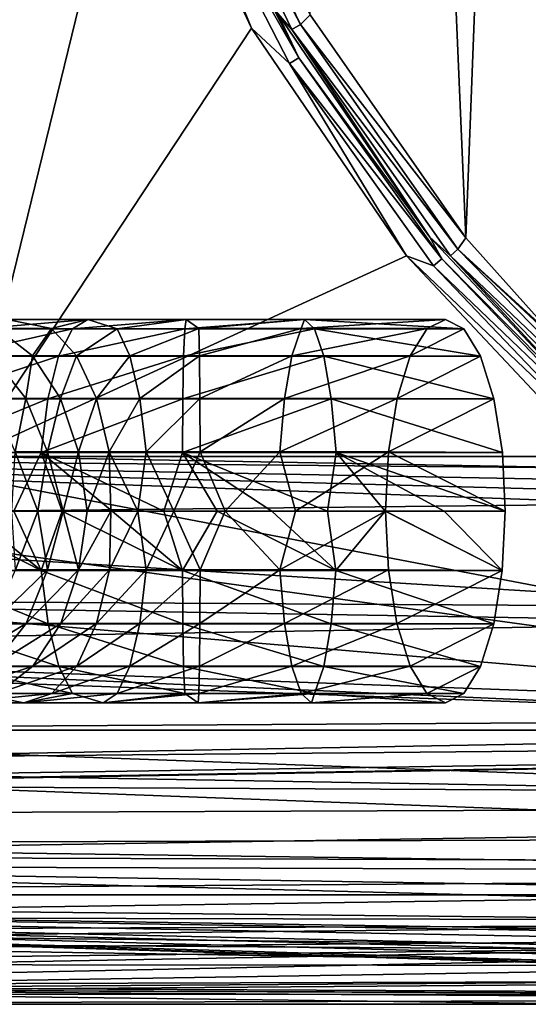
# Model space of a CAD drawing. Extents: x 0 to 500, y -78 to 1266.
# Tile 6 of 197: x 33 to 43, y -78 to -60. Entities that reach past the tile are written whole.
import ezdxf

# ---------------------------------------------------------------- set-up
doc = ezdxf.new("R2010")
doc.units = 0
doc.header["$LTSCALE"] = 65.185185
for name, color, linetype in [('258', 7, 'CONTINUOUS'), ('259', 7, 'CONTINUOUS'), ('261', 7, 'CONTINUOUS'), ('264', 7, 'CONTINUOUS'), ('268', 7, 'CONTINUOUS'), ('277', 7, 'CONTINUOUS'), ('278', 7, 'CONTINUOUS'), ('287', 7, 'CONTINUOUS'), ('303', 7, 'CONTINUOUS'), ('379', 7, 'CONTINUOUS'), ('380', 7, 'CONTINUOUS'), ('382', 7, 'CONTINUOUS'), ('385', 7, 'CONTINUOUS'), ('391', 7, 'CONTINUOUS'), ('403', 7, 'CONTINUOUS'), ('412', 7, 'CONTINUOUS'), ('413', 7, 'CONTINUOUS'), ('414', 7, 'CONTINUOUS')]:
    doc.layers.add(name, color=color, linetype=linetype)

msp = doc.modelspace()

# ---------------------------------------------------------------- linework, layer by layer
at = {"layer": '258', "color": 7, "linetype": 'CONTINUOUS'}
for points in [[(32.443, -68, -20), (21, -22.405, -20), (35.477, -55.633, -20), (32.443, -68, -20)], [(37.611, -60.185, -20), (32.443, -68, -20), (35.477, -55.633, -20), (37.611, -60.185, -20)], [(40.438, -64.342, -20), (32.443, -68, -20), (37.611, -60.185, -20), (40.438, -64.342, -20)], [(43.885, -68, -20), (32.443, -68, -20), (40.438, -64.342, -20), (43.885, -68, -20)]]:
    msp.add_3dface(points, dxfattribs=at)
at = {"layer": '259', "color": 7, "linetype": 'CONTINUOUS'}
for points in [[(67.329, -78, -0.025), (6.003, -78, -0.025), (67.329, -78, -9.763), (67.329, -78, -0.025)], [(6.003, -78, -0.025), (21, -78, -10), (44.039, -78, -10), (6.003, -78, -0.025)], [(67.329, -78, -9.763), (6.003, -78, -0.025), (67.202, -78, -9.884), (67.329, -78, -9.763)], [(67.202, -78, -9.884), (6.003, -78, -0.025), (67.079, -78, -10), (67.202, -78, -9.884)], [(67.079, -78, -10), (6.003, -78, -0.025), (44.039, -78, -10), (67.079, -78, -10)]]:
    msp.add_3dface(points, dxfattribs=at)
at = {"layer": '261', "color": 7, "linetype": 'CONTINUOUS'}
for points in [[(100, -76, -0.025), (3, -76, -0.025), (100, -77, -0.025), (100, -76, -0.025)], [(67.879, -77.476, -0.025), (3, -76, -0.025), (67.861, -77.59, -0.025), (67.879, -77.476, -0.025)], [(3, -76, -0.025), (67.879, -77.476, -0.025), (67.953, -77.236, -0.025), (3, -76, -0.025)], [(67.861, -77.59, -0.025), (3, -76, -0.025), (67.792, -77.748, -0.025), (67.861, -77.59, -0.025)], [(67.792, -77.748, -0.025), (3, -76, -0.025), (67.6, -77.929, -0.025), (67.792, -77.748, -0.025)], [(67.6, -77.929, -0.025), (3, -76, -0.025), (67.469, -77.982, -0.025), (67.6, -77.929, -0.025)], [(67.469, -77.982, -0.025), (3, -76, -0.025), (67.329, -78, -0.025), (67.469, -77.982, -0.025)], [(67.329, -78, -0.025), (3, -76, -0.025), (6.003, -78, -0.025), (67.329, -78, -0.025)], [(100, -77, -0.025), (3, -76, -0.025), (68.378, -77, -0.025), (100, -77, -0.025)], [(68.378, -77, -0.025), (3, -76, -0.025), (68.135, -77.063, -0.025), (68.378, -77, -0.025)], [(68.135, -77.063, -0.025), (3, -76, -0.025), (67.953, -77.236, -0.025), (68.135, -77.063, -0.025)]]:
    msp.add_3dface(points, dxfattribs=at)
at = {"layer": '264', "color": 7, "linetype": 'CONTINUOUS'}
for points in [[(3, -76, -0.025), (100, -76, -0.025), (3, -76), (3, -76, -0.025)], [(3, -76), (100, -76, -0.025), (100, -76), (3, -76)]]:
    msp.add_3dface(points, dxfattribs=at)
at = {"layer": '268', "color": 7, "linetype": 'CONTINUOUS'}
for points in [[(21, -69.126, -19.936), (21, -68, -20), (44.856, -68.867, -19.962), (21, -69.126, -19.936)], [(21, -68, -20), (32.443, -68, -20), (44.113, -68.216, -19.998), (21, -68, -20)], [(44.856, -68.867, -19.962), (21, -68, -20), (44.589, -68.643, -19.979), (44.856, -68.867, -19.962)], [(44.589, -68.643, -19.979), (21, -68, -20), (44.357, -68.443, -19.99), (44.589, -68.643, -19.979)], [(44.357, -68.443, -19.99), (21, -68, -20), (44.113, -68.216, -19.998), (44.357, -68.443, -19.99)], [(32.443, -68, -20), (43.885, -68, -20), (44.113, -68.216, -19.998), (32.443, -68, -20)], [(47.366, -70.746, -19.616), (21, -69.126, -19.936), (44.856, -68.867, -19.962), (47.366, -70.746, -19.616)], [(21, -70.588, -19.659), (21, -69.126, -19.936), (47.366, -70.746, -19.616), (21, -70.588, -19.659)], [(21, -71.484, -19.373), (21, -70.588, -19.659), (47.803, -71.034, -19.529), (21, -71.484, -19.373)], [(47.803, -71.034, -19.529), (21, -70.588, -19.659), (47.366, -70.746, -19.616), (47.803, -71.034, -19.529)], [(50.457, -72.562, -18.899), (21, -71.484, -19.373), (47.803, -71.034, -19.529), (50.457, -72.562, -18.899)], [(21, -73, -18.66), (21, -71.484, -19.373), (50.96, -72.813, -18.765), (21, -73, -18.66)], [(50.96, -72.813, -18.765), (21, -71.484, -19.373), (50.457, -72.562, -18.899), (50.96, -72.813, -18.765)], [(54.303, -74.207, -17.841), (21, -73, -18.66), (50.96, -72.813, -18.765), (54.303, -74.207, -17.841)], [(21, -73.637, -18.259), (21, -73, -18.66), (54.303, -74.207, -17.841), (21, -73.637, -18.259)], [(21, -75.071, -17.071), (21, -73.637, -18.259), (56.475, -74.963, -17.177), (21, -75.071, -17.071)], [(56.475, -74.963, -17.177), (21, -73.637, -18.259), (54.303, -74.207, -17.841), (56.475, -74.963, -17.177)], [(58.272, -75.584, -16.518), (21, -75.071, -17.071), (56.475, -74.963, -17.177), (58.272, -75.584, -16.518)], [(21, -75.459, -16.66), (21, -75.071, -17.071), (58.272, -75.584, -16.518), (21, -75.459, -16.66)], [(21, -76.66, -15), (21, -75.459, -16.66), (60.983, -76.507, -15.256), (21, -76.66, -15)], [(60.983, -76.507, -15.256), (21, -75.459, -16.66), (59.758, -76.092, -15.875), (60.983, -76.507, -15.256)], [(59.758, -76.092, -15.875), (21, -75.459, -16.66), (58.272, -75.584, -16.518), (59.758, -76.092, -15.875)], [(62.808, -77.117, -14.109), (21, -76.66, -15), (60.983, -76.507, -15.256), (62.808, -77.117, -14.109)], [(21, -76.843, -14.669), (21, -76.66, -15), (62.808, -77.117, -14.109), (21, -76.843, -14.669)], [(21, -77.659, -12.588), (21, -76.843, -14.669), (64.065, -77.528, -13.037), (21, -77.659, -12.588)], [(64.065, -77.528, -13.037), (21, -76.843, -14.669), (62.808, -77.117, -14.109), (64.065, -77.528, -13.037)], [(21, -77.659, -12.588), (64.065, -77.528, -13.037), (65.475, -77.869, -11.611), (21, -77.659, -12.588)], [(21, -77.707, -12.404), (21, -77.659, -12.588), (65.475, -77.869, -11.611), (21, -77.707, -12.404)], [(21, -78, -10), (21, -77.707, -12.404), (44.039, -78, -10), (21, -78, -10)], [(21, -77.707, -12.404), (67.079, -78, -10), (44.039, -78, -10), (21, -77.707, -12.404)], [(67.079, -78, -10), (21, -77.707, -12.404), (65.555, -77.882, -11.531), (67.079, -78, -10)], [(65.555, -77.882, -11.531), (21, -77.707, -12.404), (65.475, -77.869, -11.611), (65.555, -77.882, -11.531)]]:
    msp.add_3dface(points, dxfattribs=at)
at = {"layer": '277', "color": 7, "linetype": 'CONTINUOUS'}
for points in [[(100.604, -16.006), (3, -14.041), (100, -76), (100.604, -16.006)], [(3, -14.041), (3, -76), (100, -76), (3, -14.041)]]:
    msp.add_3dface(points, dxfattribs=at)
at = {"layer": '278', "color": 7, "linetype": 'CONTINUOUS'}
for points in [[(39.943, -27.033, -19), (43.084, -23.194, -19), (41.521, -64.011, -19), (39.943, -27.033, -19)], [(41.521, -64.011, -19), (43.084, -23.194, -19), (43.188, -65.871, -19), (41.521, -64.011, -19)], [(38.683, -59.944, -19), (39.943, -27.033, -19), (41.521, -64.011, -19), (38.683, -59.944, -19)]]:
    msp.add_3dface(points, dxfattribs=at)
at = {"layer": '287', "color": 7, "linetype": 'CONTINUOUS'}
for points in [[(38.504, -60.12, -19.063), (36.16, -55.675, -19.237), (36.329, -55.608, -19.063), (38.504, -60.12, -19.063)], [(36.16, -55.675, -19.237), (38.348, -60.213, -19.237), (38.088, -59.912, -19.476), (36.16, -55.675, -19.237)], [(38.348, -60.213, -19.237), (36.16, -55.675, -19.237), (38.504, -60.12, -19.063), (38.348, -60.213, -19.237)], [(38.683, -59.944, -19), (38.504, -60.12, -19.063), (36.329, -55.608, -19.063), (38.683, -59.944, -19)], [(38.088, -59.912, -19.476), (38.348, -60.213, -19.237), (40.866, -63.998, -19.476), (38.088, -59.912, -19.476)], [(38.683, -59.944, -19), (41.521, -64.011, -19), (38.504, -60.12, -19.063), (38.683, -59.944, -19)], [(41.379, -64.221, -19.063), (38.348, -60.213, -19.237), (38.504, -60.12, -19.063), (41.379, -64.221, -19.063)], [(41.521, -64.011, -19), (41.379, -64.221, -19.063), (38.504, -60.12, -19.063), (41.521, -64.011, -19)], [(38.348, -60.213, -19.237), (41.24, -64.338, -19.237), (40.866, -63.998, -19.476), (38.348, -60.213, -19.237)], [(41.24, -64.338, -19.237), (38.348, -60.213, -19.237), (41.379, -64.221, -19.063), (41.24, -64.338, -19.237)], [(41.24, -64.338, -19.237), (44.254, -67.593, -19.476), (40.866, -63.998, -19.476), (41.24, -64.338, -19.237)], [(41.521, -64.011, -19), (43.188, -65.871, -19), (41.379, -64.221, -19.063), (41.521, -64.011, -19)], [(44.878, -67.804, -19.063), (41.24, -64.338, -19.237), (41.379, -64.221, -19.063), (44.878, -67.804, -19.063)], [(43.188, -65.871, -19), (45.035, -67.619, -19), (41.379, -64.221, -19.063), (43.188, -65.871, -19)], [(41.379, -64.221, -19.063), (45.035, -67.619, -19), (44.88, -67.802, -19.062), (41.379, -64.221, -19.063)], [(44.878, -67.804, -19.063), (41.379, -64.221, -19.063), (44.88, -67.802, -19.062), (44.878, -67.804, -19.063)], [(44.76, -67.943, -19.237), (44.254, -67.593, -19.476), (41.24, -64.338, -19.237), (44.76, -67.943, -19.237)], [(44.76, -67.943, -19.237), (41.24, -64.338, -19.237), (44.762, -67.941, -19.233), (44.76, -67.943, -19.237)], [(44.762, -67.941, -19.233), (41.24, -64.338, -19.237), (44.878, -67.804, -19.063), (44.762, -67.941, -19.233)]]:
    msp.add_3dface(points, dxfattribs=at)
at = {"layer": '303', "color": 7, "linetype": 'CONTINUOUS'}
for points in [[(37.611, -60.185, -20), (35.477, -55.633, -20), (36.233, -56.802, -19.931), (37.611, -60.185, -20)], [(38.475, -60.73, -19.74), (36.233, -56.802, -19.931), (36.417, -56.724, -19.74), (38.475, -60.73, -19.74)], [(38.088, -59.912, -19.476), (38.475, -60.73, -19.74), (36.417, -56.724, -19.74), (38.088, -59.912, -19.476)], [(38.304, -60.834, -19.931), (37.611, -60.185, -20), (36.233, -56.802, -19.931), (38.304, -60.834, -19.931)], [(38.304, -60.834, -19.931), (36.233, -56.802, -19.931), (38.475, -60.73, -19.74), (38.304, -60.834, -19.931)], [(38.088, -59.912, -19.476), (40.866, -63.998, -19.476), (38.475, -60.73, -19.74), (38.088, -59.912, -19.476)], [(40.438, -64.342, -20), (37.611, -60.185, -20), (38.304, -60.834, -19.931), (40.438, -64.342, -20)], [(41.087, -64.398, -19.74), (38.304, -60.834, -19.931), (38.475, -60.73, -19.74), (41.087, -64.398, -19.74)], [(40.866, -63.998, -19.476), (41.087, -64.398, -19.74), (38.475, -60.73, -19.74), (40.866, -63.998, -19.476)], [(40.933, -64.526, -19.931), (40.438, -64.342, -20), (38.304, -60.834, -19.931), (40.933, -64.526, -19.931)], [(40.933, -64.526, -19.931), (38.304, -60.834, -19.931), (41.087, -64.398, -19.74), (40.933, -64.526, -19.931)], [(40.866, -63.998, -19.476), (44.254, -67.593, -19.476), (41.087, -64.398, -19.74), (40.866, -63.998, -19.476)], [(43.885, -68, -20), (40.438, -64.342, -20), (44.065, -67.802, -19.931), (43.885, -68, -20)], [(44.065, -67.802, -19.931), (40.438, -64.342, -20), (40.933, -64.526, -19.931), (44.065, -67.802, -19.931)], [(44.199, -67.653, -19.74), (40.933, -64.526, -19.931), (41.087, -64.398, -19.74), (44.199, -67.653, -19.74)], [(44.254, -67.593, -19.476), (44.199, -67.653, -19.74), (41.087, -64.398, -19.74), (44.254, -67.593, -19.476)], [(44.065, -67.802, -19.931), (40.933, -64.526, -19.931), (44.199, -67.653, -19.74), (44.065, -67.802, -19.931)]]:
    msp.add_3dface(points, dxfattribs=at)
at = {"layer": '379', "color": 7, "linetype": 'CONTINUOUS'}
for points in [[(31.238, -68.156, 20), (56.583, -73, 20), (21, -17.404, 20), (31.238, -68.156, 20)], [(21, -17.404, 20), (56.583, -73, 20), (60.772, -18.205, 20), (21, -17.404, 20)], [(31.286, -69.514, 20), (56.583, -73, 20), (31.238, -68.156, 20), (31.286, -69.514, 20)], [(30.943, -70.836, 20), (56.583, -73, 20), (31.286, -69.514, 20), (30.943, -70.836, 20)], [(30.225, -72.027, 20), (56.583, -73, 20), (30.943, -70.836, 20), (30.225, -72.027, 20)], [(29.165, -73, 20), (56.583, -73, 20), (30.225, -72.027, 20), (29.165, -73, 20)]]:
    msp.add_3dface(points, dxfattribs=at)
at = {"layer": '380', "color": 7, "linetype": 'CONTINUOUS'}
for points in [[(6, -78, 0.025), (100, -78, 0.025), (6.097, -78, 1.703), (6, -78, 0.025)], [(100, -78, 0.025), (6.381, -78, 3.359), (6.097, -78, 1.703), (100, -78, 0.025)], [(100, -78, 0.025), (6.848, -78, 4.973), (6.381, -78, 3.359), (100, -78, 0.025)], [(100, -78, 0.025), (7.493, -78, 6.524), (6.848, -78, 4.973), (100, -78, 0.025)], [(100, -78, 0.025), (8.308, -78, 7.994), (7.493, -78, 6.524), (100, -78, 0.025)], [(100, -78, 0.025), (9.281, -78, 9.364), (8.308, -78, 7.994), (100, -78, 0.025)], [(100, -78, 0.025), (10.402, -78, 10.615), (9.281, -78, 9.364), (100, -78, 0.025)], [(100, -78, 0.025), (11.656, -78, 11.734), (10.402, -78, 10.615), (100, -78, 0.025)], [(100, -78, 0.025), (13.027, -78, 12.706), (11.656, -78, 11.734), (100, -78, 0.025)], [(100, -78, 0.025), (14.498, -78, 13.518), (13.027, -78, 12.706), (100, -78, 0.025)], [(100, -78, 0.025), (16.051, -78, 14.16), (14.498, -78, 13.518), (100, -78, 0.025)], [(100, -78, 0.025), (17.666, -78, 14.625), (16.051, -78, 14.16), (100, -78, 0.025)], [(100, -78, 0.025), (19.322, -78, 14.906), (17.666, -78, 14.625), (100, -78, 0.025)], [(100, -78, 0.025), (21, -78, 15), (19.322, -78, 14.906), (100, -78, 0.025)], [(21, -78, 15), (100, -78, 0.025), (52.5, -78, 15), (21, -78, 15)]]:
    msp.add_3dface(points, dxfattribs=at)
at = {"layer": '382', "color": 7, "linetype": 'CONTINUOUS'}
for points in [[(3, -76, 0.025), (100, -76, 0.025), (3.064, -77.047, 0.025), (3, -76, 0.025)], [(3.064, -77.047, 0.025), (100, -76, 0.025), (4.459, -77.757, 0.025), (3.064, -77.047, 0.025)], [(4.459, -77.757, 0.025), (100, -76, 0.025), (6, -78, 0.025), (4.459, -77.757, 0.025)], [(6, -78, 0.025), (100, -76, 0.025), (100, -76.5, 0.025), (6, -78, 0.025)], [(100, -78, 0.025), (6, -78, 0.025), (100, -76.5, 0.025), (100, -78, 0.025)]]:
    msp.add_3dface(points, dxfattribs=at)
at = {"layer": '385', "color": 7, "linetype": 'CONTINUOUS'}
for points in [[(100, -76, 0.025), (3, -76, 0.025), (100, -76), (100, -76, 0.025)], [(3, -76, 0.025), (3, -76), (100, -76), (3, -76, 0.025)]]:
    msp.add_3dface(points, dxfattribs=at)
at = {"layer": '391', "color": 7, "linetype": 'CONTINUOUS'}
for points in [[(25.673, -74, 19.899), (84, -73, 20), (26.23, -73.979, 19.903), (25.673, -74, 19.899)], [(84, -73, 20), (25.673, -74, 19.899), (84, -74.299, 19.828), (84, -73, 20)], [(26.23, -73.979, 19.903), (84, -73, 20), (27.032, -73.871, 19.924), (26.23, -73.979, 19.903)], [(27.032, -73.871, 19.924), (84, -73, 20), (28.213, -73.516, 19.973), (27.032, -73.871, 19.924)], [(84, -73, 20), (56.583, -73, 20), (28.213, -73.516, 19.973), (84, -73, 20)], [(56.583, -73, 20), (29.165, -73, 20), (28.213, -73.516, 19.973), (56.583, -73, 20)], [(25.673, -74, 19.899), (21, -74.545, 19.755), (84, -74.299, 19.828), (25.673, -74, 19.899)], [(21, -74.545, 19.755), (21, -75.288, 19.446), (84, -74.299, 19.828), (21, -74.545, 19.755)], [(84, -74.299, 19.828), (21, -75.288, 19.446), (84, -75.504, 19.328), (84, -74.299, 19.828)], [(21, -75.288, 19.446), (21, -75.94, 19.044), (84, -75.504, 19.328), (21, -75.288, 19.446)], [(21, -75.94, 19.044), (21, -76.405, 18.661), (84, -75.504, 19.328), (21, -75.94, 19.044)], [(84, -75.504, 19.328), (21, -76.405, 18.661), (84, -76.537, 18.534), (84, -75.504, 19.328)], [(21, -76.405, 18.661), (21, -77.047, 17.936), (84, -76.537, 18.534), (21, -76.405, 18.661)], [(21, -77.047, 17.936), (21, -77.268, 17.604), (84, -76.537, 18.534), (21, -77.047, 17.936)], [(84, -76.537, 18.534), (21, -77.268, 17.604), (84, -77.331, 17.499), (84, -76.537, 18.534)], [(21, -77.268, 17.604), (21, -77.757, 16.541), (84, -77.331, 17.499), (21, -77.268, 17.604)], [(21, -77.757, 16.541), (21, -77.814, 16.352), (84, -77.331, 17.499), (21, -77.757, 16.541)], [(84, -77.331, 17.499), (21, -77.814, 16.352), (84, -77.83, 16.294), (84, -77.331, 17.499)], [(21, -77.814, 16.352), (21, -78, 15), (84, -77.83, 16.294), (21, -77.814, 16.352)], [(21, -78, 15), (52.5, -78, 15), (84, -77.83, 16.294), (21, -78, 15)]]:
    msp.add_3dface(points, dxfattribs=at)
at = {"layer": '403', "color": 7, "linetype": 'CONTINUOUS'}
for points in [[(3, -14.041), (100.604, -16.006), (3, -76), (3, -14.041)], [(3, -76), (100.604, -16.006), (100, -76), (3, -76)]]:
    msp.add_3dface(points, dxfattribs=at)
at = {"layer": '412', "color": 7, "linetype": 'CONTINUOUS'}
for points in [[(41.151, -65.5, 30.554), (41.489, -65.673, 31.583), (40.814, -65.67, 29.525), (41.151, -65.5, 30.554)], [(40.814, -65.67, 29.525), (41.489, -65.673, 31.583), (40.509, -66.167, 28.597), (40.814, -65.67, 29.525)], [(41.489, -65.673, 31.583), (41.793, -66.172, 32.51), (40.509, -66.167, 28.597), (41.489, -65.673, 31.583)], [(40.509, -66.167, 28.597), (41.793, -66.172, 32.51), (40.267, -66.942, 27.86), (40.509, -66.167, 28.597)], [(41.793, -66.172, 32.51), (42.034, -66.949, 33.245), (40.267, -66.942, 27.86), (41.793, -66.172, 32.51)], [(40.267, -66.942, 27.86), (42.034, -66.949, 33.245), (40.112, -67.918, 27.387), (40.267, -66.942, 27.86)], [(42.034, -66.949, 33.245), (42.189, -67.927, 33.715), (40.112, -67.918, 27.387), (42.034, -66.949, 33.245)], [(40.112, -67.918, 27.387), (42.241, -69, 33.875), (40.059, -69, 27.225), (40.112, -67.918, 27.387)], [(42.189, -67.927, 33.715), (42.241, -69, 33.875), (40.112, -67.918, 27.387), (42.189, -67.927, 33.715)], [(40.059, -69, 27.225), (42.241, -69, 33.875), (42.188, -70.082, 33.713), (40.059, -69, 27.225)], [(40.111, -70.073, 27.385), (40.059, -69, 27.225), (42.188, -70.082, 33.713), (40.111, -70.073, 27.385)], [(40.266, -71.051, 27.855), (40.111, -70.073, 27.385), (42.188, -70.082, 33.713), (40.266, -71.051, 27.855)], [(42.033, -71.058, 33.24), (40.266, -71.051, 27.855), (42.188, -70.082, 33.713), (42.033, -71.058, 33.24)], [(40.507, -71.828, 28.59), (40.266, -71.051, 27.855), (42.033, -71.058, 33.24), (40.507, -71.828, 28.59)], [(41.791, -71.833, 32.503), (40.507, -71.828, 28.59), (42.033, -71.058, 33.24), (41.791, -71.833, 32.503)], [(40.811, -72.327, 29.517), (40.507, -71.828, 28.59), (41.791, -71.833, 32.503), (40.811, -72.327, 29.517)], [(41.486, -72.33, 31.575), (40.811, -72.327, 29.517), (41.791, -71.833, 32.503), (41.486, -72.33, 31.575)], [(41.149, -72.5, 30.546), (40.811, -72.327, 29.517), (41.486, -72.33, 31.575), (41.149, -72.5, 30.546)]]:
    msp.add_3dface(points, dxfattribs=at)
at = {"layer": '413', "color": 7, "linetype": 'CONTINUOUS'}
for points in [[(33.774, -70.081, 34.303), (31.647, -69, 33.613), (31.508, -70.082, 33.336), (33.774, -70.081, 34.303)], [(32.435, -69, 34.005), (31.647, -69, 33.613), (33.774, -70.081, 34.303), (32.435, -69, 34.005)], [(33.272, -69, 34.328), (32.435, -69, 34.005), (33.774, -70.081, 34.303), (33.272, -69, 34.328)], [(33.709, -69, 26.127), (33.301, -70.073, 25.786), (33.235, -69, 25.323), (33.709, -69, 26.127)], [(34.152, -69, 34.578), (33.272, -69, 34.328), (33.774, -70.081, 34.303), (34.152, -69, 34.578)], [(33.887, -70.073, 26.666), (33.301, -70.073, 25.786), (33.709, -69, 26.127), (33.887, -70.073, 26.666)], [(34.172, -69, 26.749), (33.887, -70.073, 26.666), (33.709, -69, 26.127), (34.172, -69, 26.749)], [(36.354, -70.082, 34.688), (34.152, -69, 34.578), (33.774, -70.081, 34.303), (36.354, -70.082, 34.688)], [(34.454, -70.073, 27.278), (33.887, -70.073, 26.666), (34.172, -69, 26.749), (34.454, -70.073, 27.278)], [(35.068, -69, 34.75), (34.152, -69, 34.578), (36.354, -70.082, 34.688), (35.068, -69, 34.75)], [(34.614, -69, 27.192), (34.454, -70.073, 27.278), (34.172, -69, 26.749), (34.614, -69, 27.192)], [(35.016, -70.073, 27.67), (34.454, -70.073, 27.278), (35.046, -69, 27.494), (35.016, -70.073, 27.67)], [(35.046, -69, 27.494), (34.454, -70.073, 27.278), (34.614, -69, 27.192), (35.046, -69, 27.494)], [(35.688, -70.073, 27.921), (35.016, -70.073, 27.67), (35.534, -69, 27.703), (35.688, -70.073, 27.921)], [(35.534, -69, 27.703), (35.016, -70.073, 27.67), (35.046, -69, 27.494), (35.534, -69, 27.703)], [(36.013, -69, 34.844), (35.068, -69, 34.75), (36.354, -70.082, 34.688), (36.013, -69, 34.844)], [(36.192, -69, 27.837), (35.688, -70.073, 27.921), (35.534, -69, 27.703), (36.192, -69, 27.837)], [(36.672, -70.073, 28.033), (35.688, -70.073, 27.921), (36.192, -69, 27.837), (36.672, -70.073, 28.033)], [(36.984, -69, 34.863), (36.013, -69, 34.844), (36.354, -70.082, 34.688), (36.984, -69, 34.863)], [(37.13, -69, 27.852), (36.672, -70.073, 28.033), (36.192, -69, 27.837), (37.13, -69, 27.852)], [(39.152, -70.082, 34.48), (36.984, -69, 34.863), (36.354, -70.082, 34.688), (39.152, -70.082, 34.48)], [(38.125, -70.073, 27.899), (36.672, -70.073, 28.033), (37.13, -69, 27.852), (38.125, -70.073, 27.899)], [(37.979, -69, 34.807), (36.984, -69, 34.863), (39.152, -70.082, 34.48), (37.979, -69, 34.807)], [(38.411, -69, 27.672), (38.125, -70.073, 27.899), (37.13, -69, 27.852), (38.411, -69, 27.672)], [(39, -69, 34.679), (37.979, -69, 34.807), (39.152, -70.082, 34.48), (39, -69, 34.679)], [(40.059, -69, 27.225), (40.111, -70.073, 27.385), (38.125, -70.073, 27.899), (40.059, -69, 27.225)], [(40.059, -69, 27.225), (38.125, -70.073, 27.899), (38.411, -69, 27.672), (40.059, -69, 27.225)], [(40.048, -69, 34.48), (39, -69, 34.679), (39.152, -70.082, 34.48), (40.048, -69, 34.48)], [(42.188, -70.082, 33.713), (40.048, -69, 34.48), (39.152, -70.082, 34.48), (42.188, -70.082, 33.713)], [(40.048, -69, 34.48), (42.188, -70.082, 33.713), (41.127, -69, 34.213), (40.048, -69, 34.48)], [(42.188, -70.082, 33.713), (42.241, -69, 33.875), (41.127, -69, 34.213), (42.188, -70.082, 33.713)], [(33.496, -71.051, 26.97), (32.873, -71.051, 26.036), (33.887, -70.073, 26.666), (33.496, -71.051, 26.97)], [(33.887, -70.073, 26.666), (32.873, -71.051, 26.036), (33.301, -70.073, 25.786), (33.887, -70.073, 26.666)], [(34.128, -71.051, 27.65), (33.496, -71.051, 26.97), (34.454, -70.073, 27.278), (34.128, -71.051, 27.65)], [(34.454, -70.073, 27.278), (33.496, -71.051, 26.97), (33.887, -70.073, 26.666), (34.454, -70.073, 27.278)], [(34.784, -71.051, 28.108), (34.128, -71.051, 27.65), (35.016, -70.073, 27.67), (34.784, -71.051, 28.108)], [(35.016, -70.073, 27.67), (34.128, -71.051, 27.65), (34.454, -70.073, 27.278), (35.016, -70.073, 27.67)], [(35.571, -71.051, 28.403), (34.784, -71.051, 28.108), (35.688, -70.073, 27.921), (35.571, -71.051, 28.403)], [(35.688, -70.073, 27.921), (34.784, -71.051, 28.108), (35.016, -70.073, 27.67), (35.688, -70.073, 27.921)], [(36.667, -71.051, 28.529), (35.571, -71.051, 28.403), (36.672, -70.073, 28.033), (36.667, -71.051, 28.529)], [(36.672, -70.073, 28.033), (35.571, -71.051, 28.403), (35.688, -70.073, 27.921), (36.672, -70.073, 28.033)], [(38.211, -71.051, 28.387), (36.667, -71.051, 28.529), (38.125, -70.073, 27.899), (38.211, -71.051, 28.387)], [(38.125, -70.073, 27.899), (36.667, -71.051, 28.529), (36.672, -70.073, 28.033), (38.125, -70.073, 27.899)], [(40.111, -70.073, 27.385), (38.211, -71.051, 28.387), (38.125, -70.073, 27.899), (40.111, -70.073, 27.385)], [(40.111, -70.073, 27.385), (40.266, -71.051, 27.855), (38.211, -71.051, 28.387), (40.111, -70.073, 27.385)], [(33.774, -70.081, 34.303), (31.508, -70.082, 33.336), (33.897, -71.058, 33.821), (33.774, -70.081, 34.303)], [(33.897, -71.058, 33.821), (31.508, -70.082, 33.336), (31.748, -71.058, 32.899), (33.897, -71.058, 33.821)], [(36.354, -70.082, 34.688), (33.774, -70.081, 34.303), (36.36, -71.058, 34.19), (36.354, -70.082, 34.688)], [(36.36, -71.058, 34.19), (33.774, -70.081, 34.303), (33.897, -71.058, 33.821), (36.36, -71.058, 34.19)], [(39.152, -70.082, 34.48), (36.354, -70.082, 34.688), (39.064, -71.058, 33.99), (39.152, -70.082, 34.48)], [(39.064, -71.058, 33.99), (36.354, -70.082, 34.688), (36.36, -71.058, 34.19), (39.064, -71.058, 33.99)], [(42.033, -71.058, 33.24), (39.152, -70.082, 34.48), (39.064, -71.058, 33.99), (42.033, -71.058, 33.24)], [(42.033, -71.058, 33.24), (42.188, -70.082, 33.713), (39.152, -70.082, 34.48), (42.033, -71.058, 33.24)], [(33.897, -71.058, 33.821), (31.748, -71.058, 32.899), (34.091, -71.833, 33.07), (33.897, -71.058, 33.821)], [(34.091, -71.833, 33.07), (31.748, -71.058, 32.899), (32.126, -71.833, 32.222), (34.091, -71.833, 33.07)], [(32.886, -71.828, 27.446), (32.204, -71.828, 26.425), (33.496, -71.051, 26.97), (32.886, -71.828, 27.446)], [(33.496, -71.051, 26.97), (32.204, -71.828, 26.425), (32.873, -71.051, 26.036), (33.496, -71.051, 26.97)], [(33.617, -71.828, 28.231), (32.886, -71.828, 27.446), (34.128, -71.051, 27.65), (33.617, -71.828, 28.231)], [(34.128, -71.051, 27.65), (32.886, -71.828, 27.446), (33.496, -71.051, 26.97), (34.128, -71.051, 27.65)], [(34.422, -71.828, 28.791), (33.617, -71.828, 28.231), (34.784, -71.051, 28.108), (34.422, -71.828, 28.791)], [(34.784, -71.051, 28.108), (33.617, -71.828, 28.231), (34.128, -71.051, 27.65), (34.784, -71.051, 28.108)], [(36.36, -71.058, 34.19), (33.897, -71.058, 33.821), (36.372, -71.833, 33.415), (36.36, -71.058, 34.19)], [(36.372, -71.833, 33.415), (33.897, -71.058, 33.821), (34.091, -71.833, 33.07), (36.372, -71.833, 33.415)], [(35.389, -71.827, 29.154), (34.422, -71.828, 28.791), (35.571, -71.051, 28.403), (35.389, -71.827, 29.154)], [(35.571, -71.051, 28.403), (34.422, -71.828, 28.791), (34.784, -71.051, 28.108), (35.571, -71.051, 28.403)], [(36.659, -71.828, 29.302), (35.389, -71.827, 29.154), (36.667, -71.051, 28.529), (36.659, -71.828, 29.302)], [(36.667, -71.051, 28.529), (35.389, -71.827, 29.154), (35.571, -71.051, 28.403), (36.667, -71.051, 28.529)], [(39.064, -71.058, 33.99), (36.36, -71.058, 34.19), (38.929, -71.833, 33.227), (39.064, -71.058, 33.99)], [(38.929, -71.833, 33.227), (36.36, -71.058, 34.19), (36.372, -71.833, 33.415), (38.929, -71.833, 33.227)], [(38.346, -71.828, 29.148), (36.659, -71.828, 29.302), (38.211, -71.051, 28.387), (38.346, -71.828, 29.148)], [(38.211, -71.051, 28.387), (36.659, -71.828, 29.302), (36.667, -71.051, 28.529), (38.211, -71.051, 28.387)], [(40.266, -71.051, 27.855), (38.346, -71.828, 29.148), (38.211, -71.051, 28.387), (40.266, -71.051, 27.855)], [(40.266, -71.051, 27.855), (40.507, -71.828, 28.59), (38.346, -71.828, 29.148), (40.266, -71.051, 27.855)], [(41.791, -71.833, 32.503), (39.064, -71.058, 33.99), (38.929, -71.833, 33.227), (41.791, -71.833, 32.503)], [(41.791, -71.833, 32.503), (42.033, -71.058, 33.24), (39.064, -71.058, 33.99), (41.791, -71.833, 32.503)], [(32.973, -72.327, 28.964), (32.116, -72.327, 28.045), (33.617, -71.828, 28.231), (32.973, -72.327, 28.964)], [(33.617, -71.828, 28.231), (32.116, -72.327, 28.045), (32.886, -71.828, 27.446), (33.617, -71.828, 28.231)], [(34.091, -71.833, 33.07), (32.126, -71.833, 32.222), (34.343, -72.329, 32.126), (34.091, -71.833, 33.07)], [(34.343, -72.329, 32.126), (32.126, -71.833, 32.222), (32.611, -72.33, 31.374), (34.343, -72.329, 32.126)], [(33.965, -72.327, 29.653), (32.973, -72.327, 28.964), (34.422, -71.828, 28.791), (33.965, -72.327, 29.653)], [(34.422, -71.828, 28.791), (32.973, -72.327, 28.964), (33.617, -71.828, 28.231), (34.422, -71.828, 28.791)], [(35.159, -72.327, 30.103), (33.965, -72.327, 29.653), (35.389, -71.827, 29.154), (35.159, -72.327, 30.103)], [(35.389, -71.827, 29.154), (33.965, -72.327, 29.653), (34.422, -71.828, 28.791), (35.389, -71.827, 29.154)], [(36.372, -71.833, 33.415), (34.091, -71.833, 33.07), (36.392, -72.33, 32.438), (36.372, -71.833, 33.415)], [(36.392, -72.33, 32.438), (34.091, -71.833, 33.07), (34.343, -72.329, 32.126), (36.392, -72.33, 32.438)], [(36.659, -71.828, 29.302), (35.159, -72.327, 30.103), (35.389, -71.827, 29.154), (36.659, -71.828, 29.302)], [(36.649, -72.327, 30.278), (35.159, -72.327, 30.103), (36.659, -71.828, 29.302), (36.649, -72.327, 30.278)], [(38.929, -71.833, 33.227), (36.372, -71.833, 33.415), (38.759, -72.33, 32.264), (38.929, -71.833, 33.227)], [(38.759, -72.33, 32.264), (36.372, -71.833, 33.415), (36.392, -72.33, 32.438), (38.759, -72.33, 32.264)], [(38.517, -72.327, 30.109), (36.649, -72.327, 30.278), (38.346, -71.828, 29.148), (38.517, -72.327, 30.109)], [(38.346, -71.828, 29.148), (36.649, -72.327, 30.278), (36.659, -71.828, 29.302), (38.346, -71.828, 29.148)], [(40.507, -71.828, 28.59), (38.517, -72.327, 30.109), (38.346, -71.828, 29.148), (40.507, -71.828, 28.59)], [(40.507, -71.828, 28.59), (40.811, -72.327, 29.517), (38.517, -72.327, 30.109), (40.507, -71.828, 28.59)], [(41.486, -72.33, 31.575), (38.929, -71.833, 33.227), (38.759, -72.33, 32.264), (41.486, -72.33, 31.575)], [(41.486, -72.33, 31.575), (41.791, -71.833, 32.503), (38.929, -71.833, 33.227), (41.486, -72.33, 31.575)], [(33.458, -72.5, 30.609), (32.259, -72.5, 29.778), (33.965, -72.327, 29.653), (33.458, -72.5, 30.609)], [(33.965, -72.327, 29.653), (32.259, -72.5, 29.778), (32.973, -72.327, 28.964), (33.965, -72.327, 29.653)], [(33.458, -72.5, 30.609), (32.611, -72.33, 31.374), (32.259, -72.5, 29.778), (33.458, -72.5, 30.609)], [(34.343, -72.329, 32.126), (32.611, -72.33, 31.374), (33.458, -72.5, 30.609), (34.343, -72.329, 32.126)], [(34.903, -72.5, 31.154), (33.458, -72.5, 30.609), (35.159, -72.327, 30.103), (34.903, -72.5, 31.154)], [(35.159, -72.327, 30.103), (33.458, -72.5, 30.609), (33.965, -72.327, 29.653), (35.159, -72.327, 30.103)], [(34.903, -72.5, 31.154), (34.343, -72.329, 32.126), (33.458, -72.5, 30.609), (34.903, -72.5, 31.154)], [(36.392, -72.33, 32.438), (34.343, -72.329, 32.126), (34.903, -72.5, 31.154), (36.392, -72.33, 32.438)], [(36.638, -72.5, 31.36), (34.903, -72.5, 31.154), (36.649, -72.327, 30.278), (36.638, -72.5, 31.36)], [(36.649, -72.327, 30.278), (34.903, -72.5, 31.154), (35.159, -72.327, 30.103), (36.649, -72.327, 30.278)], [(36.638, -72.5, 31.36), (36.392, -72.33, 32.438), (34.903, -72.5, 31.154), (36.638, -72.5, 31.36)], [(38.759, -72.33, 32.264), (36.392, -72.33, 32.438), (36.638, -72.5, 31.36), (38.759, -72.33, 32.264)], [(38.705, -72.5, 31.175), (36.638, -72.5, 31.36), (38.517, -72.327, 30.109), (38.705, -72.5, 31.175)], [(38.517, -72.327, 30.109), (36.638, -72.5, 31.36), (36.649, -72.327, 30.278), (38.517, -72.327, 30.109)], [(38.705, -72.5, 31.175), (38.759, -72.33, 32.264), (36.638, -72.5, 31.36), (38.705, -72.5, 31.175)], [(40.811, -72.327, 29.517), (38.705, -72.5, 31.175), (38.517, -72.327, 30.109), (40.811, -72.327, 29.517)], [(40.811, -72.327, 29.517), (41.149, -72.5, 30.546), (38.705, -72.5, 31.175), (40.811, -72.327, 29.517)], [(41.149, -72.5, 30.546), (38.759, -72.33, 32.264), (38.705, -72.5, 31.175), (41.149, -72.5, 30.546)], [(41.149, -72.5, 30.546), (41.486, -72.33, 31.575), (38.759, -72.33, 32.264), (41.149, -72.5, 30.546)]]:
    msp.add_3dface(points, dxfattribs=at)
at = {"layer": '414', "color": 7, "linetype": 'CONTINUOUS'}
for points in [[(34.626, -65.5, 31.09), (33.151, -65.5, 30.445), (32.607, -65.673, 31.381), (34.626, -65.5, 31.09)], [(34.341, -65.673, 32.134), (34.626, -65.5, 31.09), (32.607, -65.673, 31.381), (34.341, -65.673, 32.134)], [(33.961, -65.67, 29.66), (32.968, -65.67, 28.971), (33.151, -65.5, 30.445), (33.961, -65.67, 29.66)], [(34.626, -65.5, 31.09), (33.961, -65.67, 29.66), (33.151, -65.5, 30.445), (34.626, -65.5, 31.09)], [(35.157, -65.671, 30.111), (33.961, -65.67, 29.66), (34.626, -65.5, 31.09), (35.157, -65.671, 30.111)], [(36.417, -65.5, 31.364), (34.626, -65.5, 31.09), (34.341, -65.673, 32.134), (36.417, -65.5, 31.364)], [(36.391, -65.673, 32.446), (36.417, -65.5, 31.364), (34.341, -65.673, 32.134), (36.391, -65.673, 32.446)], [(36.417, -65.5, 31.364), (35.157, -65.671, 30.111), (34.626, -65.5, 31.09), (36.417, -65.5, 31.364)], [(36.649, -65.67, 30.286), (35.157, -65.671, 30.111), (36.417, -65.5, 31.364), (36.649, -65.67, 30.286)], [(38.575, -65.5, 31.206), (36.417, -65.5, 31.364), (36.391, -65.673, 32.446), (38.575, -65.5, 31.206)], [(38.761, -65.673, 32.273), (38.575, -65.5, 31.206), (36.391, -65.673, 32.446), (38.761, -65.673, 32.273)], [(38.575, -65.5, 31.206), (36.649, -65.67, 30.286), (36.417, -65.5, 31.364), (38.575, -65.5, 31.206)], [(38.518, -65.67, 30.117), (36.649, -65.67, 30.286), (38.575, -65.5, 31.206), (38.518, -65.67, 30.117)], [(41.151, -65.5, 30.554), (40.814, -65.67, 29.525), (38.518, -65.67, 30.117), (41.151, -65.5, 30.554)], [(41.151, -65.5, 30.554), (38.518, -65.67, 30.117), (38.575, -65.5, 31.206), (41.151, -65.5, 30.554)], [(41.489, -65.673, 31.583), (41.151, -65.5, 30.554), (38.575, -65.5, 31.206), (41.489, -65.673, 31.583)], [(41.489, -65.673, 31.583), (38.575, -65.5, 31.206), (38.761, -65.673, 32.273), (41.489, -65.673, 31.583)], [(34.341, -65.673, 32.134), (32.607, -65.673, 31.381), (32.123, -66.172, 32.228), (34.341, -65.673, 32.134)], [(34.089, -66.173, 33.077), (34.341, -65.673, 32.134), (32.123, -66.172, 32.228), (34.089, -66.173, 33.077)], [(32.968, -65.67, 28.971), (33.612, -66.167, 28.236), (32.88, -66.167, 27.45), (32.968, -65.67, 28.971)], [(32.968, -65.67, 28.971), (33.961, -65.67, 29.66), (33.612, -66.167, 28.236), (32.968, -65.67, 28.971)], [(33.961, -65.67, 29.66), (34.419, -66.167, 28.797), (33.612, -66.167, 28.236), (33.961, -65.67, 29.66)], [(33.961, -65.67, 29.66), (35.157, -65.671, 30.111), (34.419, -66.167, 28.797), (33.961, -65.67, 29.66)], [(36.391, -65.673, 32.446), (34.341, -65.673, 32.134), (34.089, -66.173, 33.077), (36.391, -65.673, 32.446)], [(36.372, -66.172, 33.422), (36.391, -65.673, 32.446), (34.089, -66.173, 33.077), (36.372, -66.172, 33.422)], [(35.157, -65.671, 30.111), (35.387, -66.167, 29.161), (34.419, -66.167, 28.797), (35.157, -65.671, 30.111)], [(35.157, -65.671, 30.111), (36.649, -65.67, 30.286), (35.387, -66.167, 29.161), (35.157, -65.671, 30.111)], [(36.649, -65.67, 30.286), (36.659, -66.167, 29.309), (35.387, -66.167, 29.161), (36.649, -65.67, 30.286)], [(38.761, -65.673, 32.273), (36.391, -65.673, 32.446), (36.372, -66.172, 33.422), (38.761, -65.673, 32.273)], [(38.93, -66.172, 33.234), (38.761, -65.673, 32.273), (36.372, -66.172, 33.422), (38.93, -66.172, 33.234)], [(36.649, -65.67, 30.286), (38.518, -65.67, 30.117), (36.659, -66.167, 29.309), (36.649, -65.67, 30.286)], [(38.518, -65.67, 30.117), (38.347, -66.167, 29.155), (36.659, -66.167, 29.309), (38.518, -65.67, 30.117)], [(40.814, -65.67, 29.525), (40.509, -66.167, 28.597), (38.347, -66.167, 29.155), (40.814, -65.67, 29.525)], [(38.518, -65.67, 30.117), (40.814, -65.67, 29.525), (38.347, -66.167, 29.155), (38.518, -65.67, 30.117)], [(41.793, -66.172, 32.51), (41.489, -65.673, 31.583), (38.761, -65.673, 32.273), (41.793, -66.172, 32.51)], [(41.793, -66.172, 32.51), (38.761, -65.673, 32.273), (38.93, -66.172, 33.234), (41.793, -66.172, 32.51)], [(34.089, -66.173, 33.077), (32.123, -66.172, 32.228), (31.745, -66.949, 32.904), (34.089, -66.173, 33.077)], [(33.895, -66.949, 33.826), (34.089, -66.173, 33.077), (31.745, -66.949, 32.904), (33.895, -66.949, 33.826)], [(33.492, -66.942, 26.973), (32.868, -66.942, 26.038), (32.88, -66.167, 27.45), (33.492, -66.942, 26.973)], [(33.612, -66.167, 28.236), (33.492, -66.942, 26.973), (32.88, -66.167, 27.45), (33.612, -66.167, 28.236)], [(34.124, -66.942, 27.654), (33.492, -66.942, 26.973), (33.612, -66.167, 28.236), (34.124, -66.942, 27.654)], [(34.419, -66.167, 28.797), (34.124, -66.942, 27.654), (33.612, -66.167, 28.236), (34.419, -66.167, 28.797)], [(36.372, -66.172, 33.422), (34.089, -66.173, 33.077), (33.895, -66.949, 33.826), (36.372, -66.172, 33.422)], [(36.36, -66.949, 34.195), (36.372, -66.172, 33.422), (33.895, -66.949, 33.826), (36.36, -66.949, 34.195)], [(34.782, -66.942, 28.112), (34.124, -66.942, 27.654), (34.419, -66.167, 28.797), (34.782, -66.942, 28.112)], [(35.387, -66.167, 29.161), (34.782, -66.942, 28.112), (34.419, -66.167, 28.797), (35.387, -66.167, 29.161)], [(35.57, -66.942, 28.408), (34.782, -66.942, 28.112), (35.387, -66.167, 29.161), (35.57, -66.942, 28.408)], [(36.659, -66.167, 29.309), (35.57, -66.942, 28.408), (35.387, -66.167, 29.161), (36.659, -66.167, 29.309)], [(36.667, -66.942, 28.534), (35.57, -66.942, 28.408), (36.659, -66.167, 29.309), (36.667, -66.942, 28.534)], [(38.93, -66.172, 33.234), (36.372, -66.172, 33.422), (36.36, -66.949, 34.195), (38.93, -66.172, 33.234)], [(39.065, -66.949, 33.995), (38.93, -66.172, 33.234), (36.36, -66.949, 34.195), (39.065, -66.949, 33.995)], [(38.347, -66.167, 29.155), (36.667, -66.942, 28.534), (36.659, -66.167, 29.309), (38.347, -66.167, 29.155)], [(38.212, -66.942, 28.392), (36.667, -66.942, 28.534), (38.347, -66.167, 29.155), (38.212, -66.942, 28.392)], [(40.509, -66.167, 28.597), (40.267, -66.942, 27.86), (38.212, -66.942, 28.392), (40.509, -66.167, 28.597)], [(40.509, -66.167, 28.597), (38.212, -66.942, 28.392), (38.347, -66.167, 29.155), (40.509, -66.167, 28.597)], [(42.034, -66.949, 33.245), (41.793, -66.172, 32.51), (38.93, -66.172, 33.234), (42.034, -66.949, 33.245)], [(42.034, -66.949, 33.245), (38.93, -66.172, 33.234), (39.065, -66.949, 33.995), (42.034, -66.949, 33.245)], [(33.895, -66.949, 33.826), (31.745, -66.949, 32.904), (31.506, -67.927, 33.338), (33.895, -66.949, 33.826)], [(33.774, -67.927, 34.306), (33.895, -66.949, 33.826), (31.506, -67.927, 33.338), (33.774, -67.927, 34.306)], [(33.492, -66.942, 26.973), (33.298, -67.918, 25.788), (32.868, -66.942, 26.038), (33.492, -66.942, 26.973)], [(33.885, -67.918, 26.667), (33.298, -67.918, 25.788), (33.492, -66.942, 26.973), (33.885, -67.918, 26.667)], [(34.124, -66.942, 27.654), (33.885, -67.918, 26.667), (33.492, -66.942, 26.973), (34.124, -66.942, 27.654)], [(36.36, -66.949, 34.195), (33.895, -66.949, 33.826), (33.774, -67.927, 34.306), (36.36, -66.949, 34.195)], [(36.354, -67.927, 34.691), (36.36, -66.949, 34.195), (33.774, -67.927, 34.306), (36.354, -67.927, 34.691)], [(34.453, -67.918, 27.28), (33.885, -67.918, 26.667), (34.124, -66.942, 27.654), (34.453, -67.918, 27.28)], [(34.782, -66.942, 28.112), (34.453, -67.918, 27.28), (34.124, -66.942, 27.654), (34.782, -66.942, 28.112)], [(35.015, -67.918, 27.672), (34.453, -67.918, 27.28), (34.782, -66.942, 28.112), (35.015, -67.918, 27.672)], [(35.57, -66.942, 28.408), (35.015, -67.918, 27.672), (34.782, -66.942, 28.112), (35.57, -66.942, 28.408)], [(35.688, -67.919, 27.924), (35.015, -67.918, 27.672), (35.57, -66.942, 28.408), (35.688, -67.919, 27.924)], [(36.667, -66.942, 28.534), (35.688, -67.919, 27.924), (35.57, -66.942, 28.408), (36.667, -66.942, 28.534)], [(36.672, -67.918, 28.036), (35.688, -67.919, 27.924), (36.667, -66.942, 28.534), (36.672, -67.918, 28.036)], [(39.065, -66.949, 33.995), (36.36, -66.949, 34.195), (36.354, -67.927, 34.691), (39.065, -66.949, 33.995)], [(39.153, -67.927, 34.483), (39.065, -66.949, 33.995), (36.354, -67.927, 34.691), (39.153, -67.927, 34.483)], [(38.212, -66.942, 28.392), (36.672, -67.918, 28.036), (36.667, -66.942, 28.534), (38.212, -66.942, 28.392)], [(38.125, -67.918, 27.902), (36.672, -67.918, 28.036), (38.212, -66.942, 28.392), (38.125, -67.918, 27.902)], [(40.267, -66.942, 27.86), (40.112, -67.918, 27.387), (38.125, -67.918, 27.902), (40.267, -66.942, 27.86)], [(40.267, -66.942, 27.86), (38.125, -67.918, 27.902), (38.212, -66.942, 28.392), (40.267, -66.942, 27.86)], [(42.189, -67.927, 33.715), (42.034, -66.949, 33.245), (39.065, -66.949, 33.995), (42.189, -67.927, 33.715)], [(42.189, -67.927, 33.715), (39.065, -66.949, 33.995), (39.153, -67.927, 34.483), (42.189, -67.927, 33.715)], [(33.709, -69, 26.127), (33.235, -69, 25.323), (33.298, -67.918, 25.788), (33.709, -69, 26.127)], [(33.885, -67.918, 26.667), (33.709, -69, 26.127), (33.298, -67.918, 25.788), (33.885, -67.918, 26.667)], [(34.172, -69, 26.749), (33.709, -69, 26.127), (33.885, -67.918, 26.667), (34.172, -69, 26.749)], [(34.453, -67.918, 27.28), (34.172, -69, 26.749), (33.885, -67.918, 26.667), (34.453, -67.918, 27.28)], [(34.614, -69, 27.192), (34.172, -69, 26.749), (34.453, -67.918, 27.28), (34.614, -69, 27.192)], [(35.015, -67.918, 27.672), (34.614, -69, 27.192), (34.453, -67.918, 27.28), (35.015, -67.918, 27.672)], [(35.046, -69, 27.494), (34.614, -69, 27.192), (35.015, -67.918, 27.672), (35.046, -69, 27.494)], [(35.534, -69, 27.703), (35.046, -69, 27.494), (35.015, -67.918, 27.672), (35.534, -69, 27.703)], [(35.688, -67.919, 27.924), (35.534, -69, 27.703), (35.015, -67.918, 27.672), (35.688, -67.919, 27.924)], [(36.192, -69, 27.837), (35.534, -69, 27.703), (35.688, -67.919, 27.924), (36.192, -69, 27.837)], [(36.672, -67.918, 28.036), (36.192, -69, 27.837), (35.688, -67.919, 27.924), (36.672, -67.918, 28.036)], [(37.13, -69, 27.852), (36.192, -69, 27.837), (36.672, -67.918, 28.036), (37.13, -69, 27.852)], [(38.125, -67.918, 27.902), (37.13, -69, 27.852), (36.672, -67.918, 28.036), (38.125, -67.918, 27.902)], [(38.411, -69, 27.672), (37.13, -69, 27.852), (38.125, -67.918, 27.902), (38.411, -69, 27.672)], [(40.112, -67.918, 27.387), (38.411, -69, 27.672), (38.125, -67.918, 27.902), (40.112, -67.918, 27.387)], [(40.112, -67.918, 27.387), (40.059, -69, 27.225), (38.411, -69, 27.672), (40.112, -67.918, 27.387)], [(33.272, -69, 34.328), (33.774, -67.927, 34.306), (31.506, -67.927, 33.338), (33.272, -69, 34.328)], [(33.272, -69, 34.328), (34.152, -69, 34.578), (33.774, -67.927, 34.306), (33.272, -69, 34.328)], [(34.152, -69, 34.578), (35.068, -69, 34.75), (33.774, -67.927, 34.306), (34.152, -69, 34.578)], [(35.068, -69, 34.75), (36.013, -69, 34.844), (33.774, -67.927, 34.306), (35.068, -69, 34.75)], [(36.013, -69, 34.844), (36.354, -67.927, 34.691), (33.774, -67.927, 34.306), (36.013, -69, 34.844)], [(36.013, -69, 34.844), (36.984, -69, 34.863), (36.354, -67.927, 34.691), (36.013, -69, 34.844)], [(36.984, -69, 34.863), (37.979, -69, 34.807), (36.354, -67.927, 34.691), (36.984, -69, 34.863)], [(37.979, -69, 34.807), (39, -69, 34.679), (36.354, -67.927, 34.691), (37.979, -69, 34.807)], [(39, -69, 34.679), (39.153, -67.927, 34.483), (36.354, -67.927, 34.691), (39, -69, 34.679)], [(39, -69, 34.679), (40.048, -69, 34.48), (39.153, -67.927, 34.483), (39, -69, 34.679)], [(42.241, -69, 33.875), (42.189, -67.927, 33.715), (39.153, -67.927, 34.483), (42.241, -69, 33.875)], [(41.127, -69, 34.213), (42.241, -69, 33.875), (39.153, -67.927, 34.483), (41.127, -69, 34.213)], [(40.048, -69, 34.48), (41.127, -69, 34.213), (39.153, -67.927, 34.483), (40.048, -69, 34.48)]]:
    msp.add_3dface(points, dxfattribs=at)

doc.saveas('drawing.dxf')
